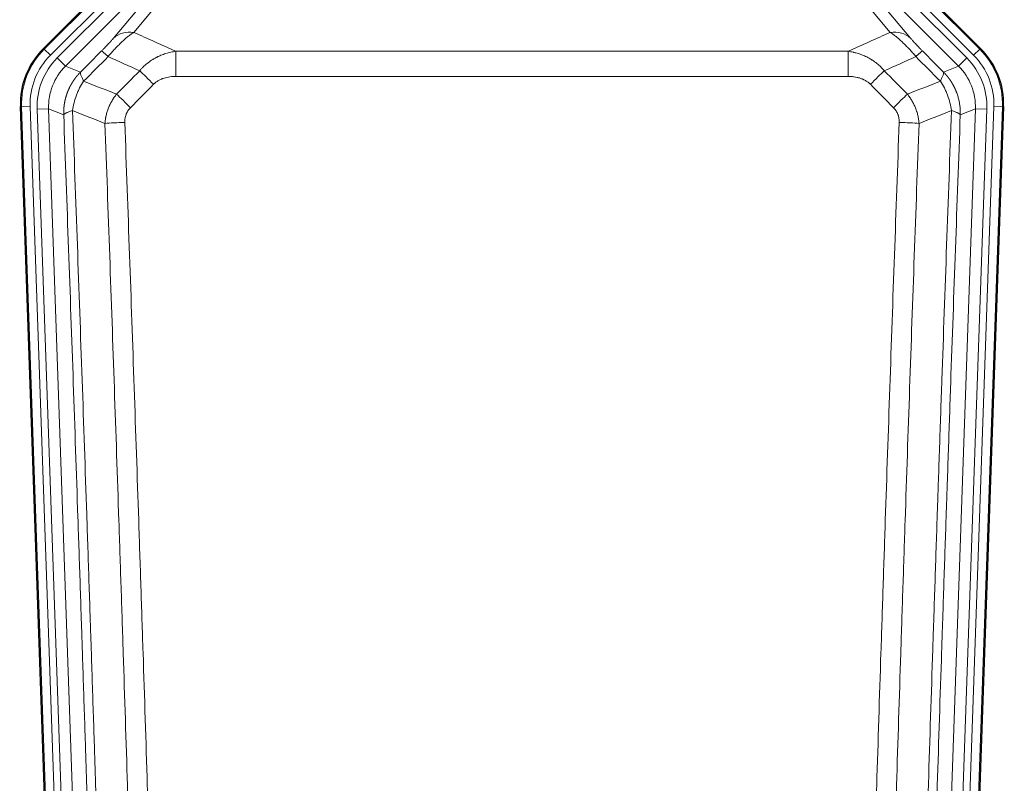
# Model space of a CAD drawing. Header units: inches. Extents: x 0 to 20790, y -12 to 14700.
# Tile 28 of 184: x 3416 to 3758, y 5112 to 5377. Entities that reach past the tile are written whole.
import ezdxf

# ---------------------------------------------------------------- set-up
doc = ezdxf.new("R2010")
doc.units = ezdxf.units.IN
doc.layers.add('1', color=7, linetype='Continuous', true_color=0xffffff)

msp = doc.modelspace()

# ---------------------------------------------------------------- linework, layer by layer
at = {"layer": '1', "color": 2, "linetype": 'Continuous', "lineweight": 25}
for p, q in [((3424.528, 5366.966), (3468.344, 5410.782)), ((3705.994, 5410.782), (3749.81, 5366.966)), ((3429.765, 4971.314), (3416.647, 5346.959)), ((3757.691, 5346.959), (3744.573, 4971.314))]:
    msp.add_line(p, q, dxfattribs=at)
at = {"layer": '1', "color": 110, "linetype": 'Continuous', "lineweight": 13}
for p, q in [((3424.909, 5366.816), (3468.499, 5410.407)), ((3705.839, 5410.407), (3749.43, 5366.816)), ((3470.618, 5408.288), (3427.027, 5364.697)), ((3747.311, 5364.697), (3703.721, 5408.288)), ((3429.419, 5363.755), (3471.594, 5405.931)), ((3482.034, 5403.815), (3455.956, 5372.643)), ((3744.92, 5363.755), (3702.744, 5405.931)), ((3474.419, 5403.106), (3432.243, 5360.931)), ((3448.895, 5370.596), (3474.973, 5401.769)), ((3742.095, 5360.931), (3701.17, 5401.856)), ((3718.382, 5372.643), (3696.268, 5399.078)), ((3701.17, 5399.613), (3725.444, 5370.596)), ((3424.528, 5366.966), (3424.909, 5366.816)), ((3427.027, 5364.697), (3424.909, 5366.816)), ((3470.583, 5366.072), (3703.755, 5366.072)), ((3470.583, 5357.363), (3470.583, 5366.072)), ((3703.755, 5357.363), (3703.755, 5366.072)), ((3749.43, 5366.816), (3747.311, 5364.697)), ((3749.43, 5366.816), (3749.81, 5366.966)), ((3429.419, 5363.755), (3432.243, 5360.931)), ((3742.095, 5360.931), (3744.92, 5363.755)), ((3432.243, 5360.931), (3437.468, 5358.873)), ((3736.87, 5358.873), (3742.095, 5360.931)), ((3703.755, 5357.363), (3470.583, 5357.363)), ((3417.028, 5346.809), (3416.647, 5346.959)), ((3420.022, 5346.914), (3417.028, 5346.809)), ((3430.139, 4971.366), (3417.028, 5346.809)), ((3420.022, 5346.914), (3433.133, 4971.471)), ((3422.413, 5345.972), (3426.406, 5346.111)), ((3422.413, 5345.972), (3435.48, 4971.801)), ((3431.653, 5344.044), (3426.406, 5346.111)), ((3426.406, 5346.111), (3439.472, 4971.94)), ((3734.867, 4971.94), (3747.933, 5346.111)), ((3751.925, 5345.972), (3738.859, 4971.801)), ((3741.206, 4971.471), (3754.317, 5346.914)), ((3747.933, 5346.111), (3742.685, 5344.044)), ((3757.311, 5346.809), (3744.2, 4971.366)), ((3747.933, 5346.111), (3751.925, 5345.972)), ((3757.311, 5346.809), (3754.317, 5346.914)), ((3757.691, 5346.959), (3757.311, 5346.809))]:
    msp.add_line(p, q, dxfattribs=at)
for centre, major_axis, ratio, start_param, end_param in [((3455.956, 5363.535), (-7.67, 6.416), 0.860824, 5.3364913, 6.1801624), ((3718.382, 5363.535), (-7.67, -6.416), 0.860824, 3.2446156, 4.0882866), ((3444.041, 5347.724), (25.153, -9.908), 0.9987323, 2.7320361, 3.5511492), ((3451.869, 5359.171), (7.081, -7.061), 0.0269081, 2.343706, 3.0892138), ((3722.469, 5359.171), (-7.081, -7.061), 0.0269081, 3.1939715, 3.9394793), ((3730.297, 5347.724), (-25.153, -9.908), 0.9987323, 2.7320361, 3.5511492), ((3444.041, 5347.724, 0), (22.366, -8.81), 0.9983711, 2.7320361, 3.5511492), ((3446.433, 5346.782, 0), (-22.366, 8.81), 0.9983711, 5.8736288, 6.6927419), ((3727.906, 5346.782, 0), (22.366, 8.81), 0.9983711, 5.8736288, 6.6927419), ((3730.297, 5347.724, 0), (-22.366, -8.81), 0.9983711, 2.7320361, 3.5511492), ((3446.433, 5346.782), (18.651, -7.347), 0.9977215, 2.7320361, 3.5511492), ((3462.825, 5354.24), (7.096, -7.046), 0.0275577, 1.5981516, 2.344042), ((3711.514, 5354.24), (-7.096, -7.046), 0.0275577, 3.9391433, 4.6850337), ((3727.906, 5346.782), (-18.651, -7.347), 0.9977215, 2.7320361, 3.5511492), ((3454.816, 5346.176), (7.095, -7.047), 0.0252539, 1.5958719, 2.342907), ((3719.522, 5346.176), (7.095, 7.047), 0.0252539, 0.7986857, 1.5457208), ((3452.844, 5341.089), (-9.993, -0.365), 0.0335157, 4.711165, 5.4709844), ((3721.495, 5341.089), (-9.993, 0.365), 0.0335157, 3.9537936, 4.713613)]:
    msp.add_ellipse(centre, major_axis=major_axis, ratio=ratio, start_param=start_param, end_param=end_param, dxfattribs=at)
at = {"layer": '1', "color": 2, "linetype": 'Continuous', "lineweight": 25}
for centre, major_axis in [((3443.669, 5347.87, 0), (25.162, -9.912)), ((3730.669, 5347.87, 0), (-25.162, -9.912))]:
    msp.add_ellipse(centre, major_axis=major_axis, ratio=0.9983711, start_param=2.7320361, end_param=3.5511492, dxfattribs=at)
at = {"layer": '1', "color": 110, "linetype": 'Continuous', "lineweight": 13}
for points, knots in [([(3448.895, 5370.596), (3448.87, 5370.566), (3448.844, 5370.535), (3448.791, 5370.473), (3448.764, 5370.441), (3448.681, 5370.344), (3448.623, 5370.277), (3448.444, 5370.07), (3448.316, 5369.924), (3448.108, 5369.691), (3448.036, 5369.611), (3447.924, 5369.487), (3447.867, 5369.425), (3447.809, 5369.361), (3447.77, 5369.318), (3447.75, 5369.296), (3447.571, 5369.1), (3447.403, 5368.919), (3447.052, 5368.544), (3446.869, 5368.349), (3446.629, 5368.097), (3446.556, 5368.02), (3446.482, 5367.943), (3446.432, 5367.891), (3446.407, 5367.865), (3446.282, 5367.735), (3446.18, 5367.63), (3445.874, 5367.313), (3445.665, 5367.1), (3445.242, 5366.669), (3445.027, 5366.452), (3444.808, 5366.232)], [0, 0, 0, 0, 0.03125, 0.03125, 0.0625, 0.0625, 0.125, 0.125, 0.25, 0.25, 0.3125, 0.3125, 0.34375, 0.359375, 0.359375, 0.375, 0.375, 0.5, 0.5, 0.625, 0.625, 0.65625, 0.671875, 0.671875, 0.6875, 0.6875, 0.75, 0.75, 0.875, 0.875, 1, 1, 1, 1]), ([(3447.061, 5364.237), (3447.445, 5364.696), (3448.215, 5365.593), (3448.991, 5366.448), (3449.574, 5367.073), (3449.769, 5367.278), (3450.014, 5367.532), (3450.062, 5367.582), (3450.16, 5367.683), (3450.306, 5367.833), (3450.452, 5367.981), (3450.936, 5368.469), (3451.319, 5368.843), (3452.079, 5369.558), (3452.454, 5369.9), (3452.919, 5370.308), (3453.012, 5370.389), (3453.196, 5370.547), (3453.471, 5370.781), (3453.741, 5371.004), (3454.275, 5371.435), (3454.623, 5371.703), (3455.133, 5372.077), (3455.3, 5372.197), (3455.549, 5372.37), (3455.631, 5372.426), (3455.795, 5372.536), (3455.876, 5372.59), (3455.956, 5372.643)], [0, 0, 0, 0, 0.125, 0.25, 0.25, 0.3125, 0.3125, 0.328125, 0.328125, 0.34375, 0.375, 0.375, 0.5, 0.5, 0.625, 0.625, 0.65625, 0.65625, 0.6875, 0.75, 0.75, 0.875, 0.875, 0.9375, 0.9375, 0.96875, 0.96875, 1, 1, 1, 1]), ([(3718.382, 5372.643), (3718.704, 5372.432), (3719.034, 5372.203), (3719.712, 5371.706), (3720.059, 5371.438), (3720.593, 5371.008), (3720.773, 5370.859), (3721.047, 5370.629), (3721.138, 5370.55), (3721.277, 5370.431), (3721.323, 5370.391), (3721.416, 5370.311), (3721.834, 5369.946), (3722.632, 5369.22), (3723.396, 5368.474), (3723.975, 5367.892), (3724.169, 5367.693), (3724.461, 5367.39), (3724.559, 5367.288), (3724.706, 5367.133), (3724.755, 5367.081), (3724.853, 5366.977), (3724.902, 5366.925), (3725.342, 5366.454), (3725.732, 5366.025), (3726.507, 5365.146), (3726.893, 5364.697), (3727.277, 5364.237)], [0, 0, 0, 0, 0.125, 0.125, 0.25, 0.25, 0.3125, 0.3125, 0.34375, 0.34375, 0.359375, 0.359375, 0.375, 0.5, 0.625, 0.625, 0.6875, 0.6875, 0.71875, 0.71875, 0.734375, 0.734375, 0.75, 0.75, 0.875, 0.875, 1, 1, 1, 1]), ([(3729.531, 5366.232), (3729.311, 5366.452), (3729.095, 5366.67), (3728.669, 5367.104), (3728.459, 5367.318), (3728.202, 5367.585), (3728.15, 5367.638), (3728.048, 5367.743), (3727.898, 5367.9), (3727.751, 5368.053), (3727.465, 5368.354), (3727.282, 5368.548), (3726.932, 5368.922), (3726.765, 5369.103), (3726.586, 5369.299), (3726.566, 5369.32), (3726.527, 5369.363), (3726.468, 5369.428), (3726.336, 5369.574), (3726.228, 5369.694), (3726.021, 5369.926), (3725.892, 5370.072), (3725.655, 5370.347), (3725.545, 5370.476), (3725.444, 5370.596)], [0, 0, 0, 0, 0.125, 0.125, 0.25, 0.25, 0.28125, 0.28125, 0.3125, 0.375, 0.375, 0.5, 0.5, 0.625, 0.625, 0.640625, 0.640625, 0.65625, 0.6875, 0.75, 0.75, 0.875, 0.875, 1, 1, 1, 1]), ([(3458.007, 5359.302), (3458.207, 5359.541), (3458.413, 5359.776), (3458.73, 5360.119), (3458.837, 5360.232), (3459.053, 5360.454), (3459.163, 5360.564), (3459.716, 5361.106), (3460.177, 5361.513), (3461.134, 5362.281), (3461.63, 5362.64), (3462.272, 5363.06), (3462.401, 5363.142), (3462.597, 5363.264), (3462.662, 5363.304), (3462.794, 5363.383), (3462.86, 5363.423), (3463.191, 5363.617), (3463.526, 5363.804), (3463.865, 5363.98), (3464.002, 5364.049), (3464.07, 5364.084), (3464.275, 5364.186), (3464.413, 5364.252), (3464.827, 5364.446), (3465.104, 5364.568), (3465.942, 5364.915), (3466.507, 5365.119), (3467.65, 5365.477), (3468.228, 5365.63), (3469.396, 5365.888), (3469.986, 5365.992), (3470.583, 5366.072)], [0, 0, 0, 0, 0.0625, 0.0625, 0.09375, 0.09375, 0.125, 0.125, 0.25, 0.25, 0.375, 0.375, 0.40625, 0.40625, 0.421875, 0.421875, 0.4375, 0.4375, 0.5, 0.515625, 0.515625, 0.53125, 0.53125, 0.5625, 0.5625, 0.625, 0.625, 0.75, 0.75, 0.875, 0.875, 1, 1, 1, 1]), ([(3703.755, 5366.072), (3704.353, 5365.992), (3705.021, 5365.874), (3705.684, 5365.724), (3705.832, 5365.689), (3705.905, 5365.672), (3706.126, 5365.618), (3706.272, 5365.581), (3706.71, 5365.464), (3706.999, 5365.38), (3707.861, 5365.109), (3708.427, 5364.903), (3709.539, 5364.441), (3710.086, 5364.184), (3710.892, 5363.759), (3711.292, 5363.537), (3711.686, 5363.299), (3711.881, 5363.177), (3711.947, 5363.136), (3712.076, 5363.053), (3712.141, 5363.011), (3712.72, 5362.632), (3713.216, 5362.272), (3714.172, 5361.505), (3714.631, 5361.098), (3715.51, 5360.237), (3715.931, 5359.782), (3716.331, 5359.302)], [0, 0, 0, 0, 0.125, 0.140625, 0.140625, 0.15625, 0.15625, 0.1875, 0.1875, 0.25, 0.25, 0.375, 0.375, 0.5, 0.5, 0.5625, 0.59375, 0.59375, 0.609375, 0.609375, 0.625, 0.625, 0.75, 0.75, 0.875, 0.875, 1, 1, 1, 1]), ([(3431.653, 5344.044), (3431.653, 5344.067), (3431.651, 5344.113), (3431.649, 5344.182), (3431.648, 5344.251), (3431.646, 5344.321), (3431.645, 5344.39), (3431.644, 5344.459), (3431.644, 5344.528), (3431.643, 5344.597), (3431.643, 5344.666), (3431.643, 5344.735), (3431.643, 5344.804), (3431.644, 5344.873), (3431.644, 5344.941), (3431.645, 5345.01), (3431.647, 5345.079), (3431.648, 5345.148), (3431.65, 5345.216), (3431.652, 5345.285), (3431.654, 5345.353), (3431.656, 5345.422), (3431.659, 5345.49), (3431.662, 5345.559), (3431.665, 5345.627), (3431.668, 5345.696), (3431.672, 5345.764), (3431.675, 5345.832), (3431.679, 5345.9), (3431.684, 5345.968), (3431.688, 5346.037), (3431.693, 5346.105), (3431.698, 5346.173), (3431.703, 5346.241), (3431.708, 5346.308), (3431.714, 5346.376), (3431.719, 5346.444), (3431.725, 5346.512), (3431.732, 5346.579), (3431.738, 5346.647), (3431.745, 5346.714), (3431.752, 5346.782), (3431.759, 5346.849), (3431.766, 5346.917), (3431.774, 5346.984), (3431.782, 5347.051), (3431.79, 5347.118), (3431.798, 5347.185), (3431.807, 5347.252), (3431.815, 5347.319), (3431.824, 5347.386), (3431.833, 5347.453), (3431.843, 5347.52), (3431.852, 5347.587), (3431.862, 5347.653), (3431.872, 5347.72), (3431.882, 5347.786), (3431.893, 5347.853), (3431.903, 5347.919), (3431.914, 5347.985), (3431.925, 5348.051), (3431.937, 5348.118), (3431.948, 5348.184), (3431.96, 5348.25), (3431.972, 5348.315), (3431.984, 5348.381), (3431.996, 5348.447), (3432.009, 5348.513), (3432.022, 5348.578), (3432.035, 5348.644), (3432.048, 5348.709), (3432.061, 5348.774), (3432.075, 5348.84), (3432.089, 5348.905), (3432.103, 5348.97), (3432.117, 5349.035), (3432.131, 5349.1), (3432.146, 5349.165), (3432.161, 5349.229), (3432.176, 5349.294), (3432.191, 5349.359), (3432.207, 5349.423), (3432.222, 5349.488), (3432.238, 5349.552), (3432.254, 5349.616), (3432.27, 5349.68), (3432.287, 5349.744), (3432.304, 5349.808), (3432.32, 5349.872), (3432.338, 5349.936), (3432.355, 5349.999), (3432.372, 5350.063), (3432.39, 5350.127), (3432.408, 5350.19), (3432.426, 5350.253), (3432.444, 5350.316), (3432.463, 5350.38), (3432.481, 5350.443), (3432.5, 5350.505), (3432.519, 5350.568), (3432.538, 5350.631), (3432.558, 5350.694), (3432.577, 5350.756), (3432.597, 5350.819), (3432.617, 5350.881), (3432.637, 5350.943), (3432.658, 5351.005), (3432.678, 5351.067), (3432.699, 5351.129), (3432.72, 5351.191), (3432.741, 5351.253), (3432.762, 5351.314), (3432.784, 5351.376), (3432.805, 5351.437), (3432.827, 5351.498), (3432.849, 5351.559), (3432.872, 5351.62), (3432.894, 5351.681), (3432.917, 5351.742), (3432.939, 5351.803), (3432.962, 5351.864), (3432.985, 5351.924), (3433.009, 5351.985), (3433.032, 5352.045), (3433.056, 5352.105), (3433.08, 5352.165), (3433.104, 5352.225), (3433.128, 5352.285), (3433.152, 5352.345), (3433.177, 5352.404), (3433.202, 5352.464), (3433.227, 5352.523), (3433.252, 5352.582), (3433.277, 5352.642), (3433.302, 5352.701), (3433.328, 5352.76), (3433.354, 5352.818), (3433.38, 5352.877), (3433.406, 5352.936), (3433.432, 5352.994), (3433.458, 5353.052), (3433.485, 5353.111), (3433.512, 5353.169), (3433.539, 5353.227), (3433.566, 5353.285), (3433.593, 5353.342), (3433.621, 5353.4), (3433.648, 5353.457), (3433.676, 5353.515), (3433.704, 5353.572), (3433.732, 5353.629), (3433.76, 5353.686), (3433.789, 5353.743), (3433.817, 5353.8), (3433.846, 5353.856), (3433.875, 5353.913), (3433.904, 5353.969), (3433.933, 5354.025), (3433.963, 5354.082), (3433.992, 5354.138), (3434.022, 5354.193), (3434.052, 5354.249), (3434.082, 5354.305), (3434.112, 5354.36), (3434.143, 5354.416), (3434.173, 5354.471), (3434.204, 5354.526), (3434.234, 5354.581), (3434.265, 5354.636), (3434.296, 5354.69), (3434.328, 5354.745), (3434.359, 5354.799), (3434.391, 5354.854), (3434.422, 5354.908), (3434.454, 5354.962), (3434.486, 5355.016), (3434.518, 5355.07), (3434.551, 5355.123), (3434.583, 5355.177), (3434.616, 5355.23), (3434.648, 5355.283), (3434.681, 5355.337), (3434.714, 5355.389), (3434.747, 5355.442), (3434.781, 5355.495), (3434.814, 5355.548), (3434.848, 5355.6), (3434.881, 5355.652), (3434.915, 5355.704), (3434.949, 5355.756), (3434.983, 5355.808), (3435.018, 5355.86), (3435.052, 5355.912), (3435.087, 5355.963), (3435.121, 5356.014), (3435.156, 5356.066), (3435.191, 5356.117), (3435.226, 5356.168), (3435.261, 5356.218), (3435.297, 5356.269), (3435.332, 5356.319), (3435.368, 5356.37), (3435.403, 5356.42), (3435.439, 5356.47), (3435.475, 5356.52), (3435.511, 5356.57), (3435.548, 5356.619), (3435.584, 5356.669), (3435.621, 5356.718), (3435.657, 5356.767), (3435.694, 5356.817), (3435.731, 5356.865), (3435.768, 5356.914), (3435.805, 5356.963), (3435.842, 5357.011), (3435.88, 5357.06), (3435.917, 5357.108), (3435.955, 5357.156), (3435.992, 5357.204), (3436.03, 5357.252), (3436.068, 5357.299), (3436.106, 5357.347), (3436.145, 5357.394), (3436.183, 5357.441), (3436.221, 5357.488), (3436.26, 5357.535), (3436.299, 5357.582), (3436.337, 5357.629), (3436.376, 5357.675), (3436.415, 5357.721), (3436.455, 5357.767), (3436.494, 5357.813), (3436.533, 5357.859), (3436.573, 5357.905), (3436.612, 5357.951), (3436.652, 5357.996), (3436.692, 5358.041), (3436.732, 5358.086), (3436.772, 5358.131), (3436.812, 5358.176), (3436.852, 5358.221), (3436.892, 5358.265), (3436.933, 5358.31), (3436.973, 5358.354), (3437.014, 5358.398), (3437.055, 5358.442), (3437.096, 5358.486), (3437.137, 5358.529), (3437.178, 5358.573), (3437.219, 5358.616), (3437.26, 5358.659), (3437.302, 5358.702), (3437.343, 5358.745), (3437.385, 5358.788), (3437.426, 5358.83), (3437.454, 5358.859), (3437.468, 5358.873)], [0, 0, 0, 0, 0.0042303, 0.0084583, 0.0126838, 0.016907, 0.0211277, 0.0253461, 0.0295621, 0.0337757, 0.037987, 0.0421959, 0.0464023, 0.0506064, 0.0548082, 0.0590075, 0.0632045, 0.0673991, 0.0715913, 0.0757811, 0.0799686, 0.0841537, 0.0883364, 0.0925167, 0.0966947, 0.1008703, 0.1050435, 0.1092144, 0.1133829, 0.117549, 0.1217128, 0.1258741, 0.1300332, 0.1341898, 0.1383441, 0.1424961, 0.1466456, 0.1507929, 0.1549377, 0.1590802, 0.1632203, 0.1673581, 0.1714935, 0.1756266, 0.1797573, 0.1838856, 0.1880116, 0.1921352, 0.1962565, 0.2003755, 0.204492, 0.2086063, 0.2127182, 0.2168277, 0.2209349, 0.2250397, 0.2291422, 0.2332423, 0.2373401, 0.2414356, 0.2455287, 0.2496195, 0.2537079, 0.257794, 0.2618777, 0.2659591, 0.2700382, 0.2741149, 0.2781893, 0.2822614, 0.2863311, 0.2903985, 0.2944635, 0.2985262, 0.3025866, 0.3066447, 0.3107004, 0.3147538, 0.3188048, 0.3228536, 0.3269, 0.3309441, 0.3349858, 0.3390253, 0.3430624, 0.3470972, 0.3511296, 0.3551598, 0.3591876, 0.3632131, 0.3672363, 0.3712571, 0.3752757, 0.3792919, 0.3833058, 0.3873174, 0.3913267, 0.3953337, 0.3993384, 0.4033407, 0.4073408, 0.4113385, 0.4153339, 0.419327, 0.4233179, 0.4273064, 0.4312926, 0.4352765, 0.4392581, 0.4432373, 0.4472143, 0.451189, 0.4551614, 0.4591315, 0.4630993, 0.4670648, 0.471028, 0.4749889, 0.4789475, 0.4829038, 0.4868578, 0.4908095, 0.494759, 0.4987061, 0.502651, 0.5065936, 0.5105338, 0.5144718, 0.5184076, 0.522341, 0.5262721, 0.530201, 0.5341276, 0.5380519, 0.5419739, 0.5458936, 0.5498111, 0.5537262, 0.5576392, 0.5615498, 0.5654581, 0.5693642, 0.573268, 0.5771696, 0.5810688, 0.5849658, 0.5888606, 0.592753, 0.5966432, 0.6005311, 0.6044168, 0.6083002, 0.6121813, 0.6160602, 0.6199368, 0.6238111, 0.6276832, 0.6315531, 0.6354206, 0.6392859, 0.643149, 0.6470098, 0.6508684, 0.6547247, 0.6585787, 0.6624305, 0.66628, 0.6701273, 0.6739724, 0.6778152, 0.6816557, 0.685494, 0.6893301, 0.6931639, 0.6969955, 0.7008248, 0.7046519, 0.7084768, 0.7122994, 0.7161198, 0.7199379, 0.7237539, 0.7275675, 0.731379, 0.7351882, 0.7389952, 0.7427999, 0.7466024, 0.7504027, 0.7542008, 0.7579966, 0.7617902, 0.7655816, 0.7693708, 0.7731577, 0.7769424, 0.7807249, 0.7845052, 0.7882833, 0.7920591, 0.7958327, 0.7996042, 0.8033734, 0.8071403, 0.8109051, 0.8146677, 0.818428, 0.8221862, 0.8259421, 0.8296958, 0.8334474, 0.8371967, 0.8409438, 0.8446887, 0.8484314, 0.8521719, 0.8559102, 0.8596463, 0.8633802, 0.867112, 0.8708415, 0.8745688, 0.8782939, 0.8820169, 0.8857376, 0.8894562, 0.8931726, 0.8968867, 0.9005987, 0.9043086, 0.9080162, 0.9117216, 0.9154249, 0.919126, 0.9228249, 0.9265216, 0.9302161, 0.9339085, 0.9375987, 0.9412867, 0.9449725, 0.9486562, 0.9523377, 0.956017, 0.9596942, 0.9633691, 0.967042, 0.9707126, 0.9743811, 0.9780474, 0.9817116, 0.9853736, 0.9890334, 0.9926911, 0.9963466, 1, 1, 1, 1]), ([(3438.574, 5355.715), (3438.467, 5355.922), (3438.367, 5356.121), (3438.179, 5356.502), (3438.092, 5356.684), (3437.933, 5357.03), (3437.861, 5357.194), (3437.732, 5357.502), (3437.675, 5357.646), (3437.578, 5357.914), (3437.539, 5358.038), (3437.476, 5358.264), (3437.453, 5358.367), (3437.413, 5358.641), (3437.422, 5358.78), (3437.468, 5358.873)], [0, 0, 0, 0, 0.125, 0.125, 0.25, 0.25, 0.375, 0.375, 0.5, 0.5, 0.625, 0.625, 0.75, 0.75, 1, 1, 1, 1]), ([(3462.825, 5354.629), (3462.95, 5354.756), (3463.08, 5354.878), (3463.281, 5355.054), (3463.349, 5355.111), (3463.487, 5355.223), (3463.557, 5355.278), (3463.909, 5355.546), (3464.204, 5355.74), (3464.814, 5356.092), (3465.13, 5356.25), (3465.537, 5356.426), (3465.62, 5356.461), (3465.784, 5356.527), (3465.867, 5356.559), (3466.115, 5356.652), (3466.281, 5356.709), (3466.783, 5356.869), (3467.12, 5356.959), (3467.799, 5357.111), (3468.142, 5357.172), (3468.832, 5357.269), (3469.179, 5357.305), (3469.878, 5357.352), (3470.229, 5357.363), (3470.583, 5357.363)], [0, 0, 0, 0, 0.0625, 0.0625, 0.09375, 0.09375, 0.125, 0.125, 0.25, 0.25, 0.375, 0.375, 0.40625, 0.40625, 0.4375, 0.4375, 0.5, 0.5, 0.625, 0.625, 0.75, 0.75, 0.875, 0.875, 1, 1, 1, 1]), ([(3703.755, 5357.363), (3704.109, 5357.363), (3704.462, 5357.352), (3704.903, 5357.322), (3704.992, 5357.315), (3705.168, 5357.3), (3705.256, 5357.292), (3705.519, 5357.265), (3705.694, 5357.243), (3706.216, 5357.169), (3706.561, 5357.107), (3707.243, 5356.953), (3707.581, 5356.862), (3708.249, 5356.647), (3708.578, 5356.524), (3708.944, 5356.364), (3708.985, 5356.346), (3709.065, 5356.31), (3709.186, 5356.254), (3709.464, 5356.119), (3709.695, 5355.994), (3710.15, 5355.73), (3710.441, 5355.537), (3710.998, 5355.113), (3711.263, 5354.882), (3711.514, 5354.629)], [0, 0, 0, 0, 0.125, 0.125, 0.15625, 0.15625, 0.1875, 0.1875, 0.25, 0.25, 0.375, 0.375, 0.5, 0.5, 0.625, 0.625, 0.640625, 0.640625, 0.65625, 0.6875, 0.75, 0.75, 0.875, 0.875, 1, 1, 1, 1]), ([(3736.87, 5358.873), (3736.917, 5358.78), (3736.926, 5358.641), (3736.885, 5358.367), (3736.862, 5358.264), (3736.8, 5358.038), (3736.76, 5357.914), (3736.663, 5357.646), (3736.607, 5357.502), (3736.478, 5357.194), (3736.405, 5357.03), (3736.246, 5356.684), (3736.159, 5356.502), (3735.972, 5356.121), (3735.871, 5355.922), (3735.765, 5355.715)], [0, 0, 0, 0, 0.25, 0.25, 0.375, 0.375, 0.5, 0.5, 0.625, 0.625, 0.75, 0.75, 0.875, 0.875, 1, 1, 1, 1]), ([(3736.87, 5358.873), (3736.887, 5358.855), (3736.922, 5358.82), (3736.973, 5358.768), (3737.024, 5358.715), (3737.075, 5358.662), (3737.126, 5358.609), (3737.177, 5358.555), (3737.228, 5358.502), (3737.278, 5358.448), (3737.328, 5358.393), (3737.379, 5358.339), (3737.429, 5358.284), (3737.478, 5358.23), (3737.528, 5358.175), (3737.577, 5358.119), (3737.627, 5358.064), (3737.676, 5358.008), (3737.725, 5357.952), (3737.774, 5357.896), (3737.822, 5357.84), (3737.871, 5357.783), (3737.919, 5357.726), (3737.967, 5357.669), (3738.015, 5357.612), (3738.063, 5357.554), (3738.11, 5357.497), (3738.158, 5357.439), (3738.205, 5357.38), (3738.252, 5357.322), (3738.299, 5357.264), (3738.345, 5357.205), (3738.392, 5357.146), (3738.438, 5357.086), (3738.484, 5357.027), (3738.53, 5356.967), (3738.576, 5356.907), (3738.621, 5356.847), (3738.667, 5356.787), (3738.712, 5356.726), (3738.757, 5356.666), (3738.802, 5356.605), (3738.846, 5356.544), (3738.89, 5356.482), (3738.935, 5356.421), (3738.979, 5356.359), (3739.022, 5356.297), (3739.066, 5356.234), (3739.109, 5356.172), (3739.153, 5356.109), (3739.195, 5356.047), (3739.238, 5355.983), (3739.281, 5355.92), (3739.323, 5355.857), (3739.365, 5355.793), (3739.407, 5355.729), (3739.449, 5355.665), (3739.49, 5355.601), (3739.532, 5355.536), (3739.573, 5355.471), (3739.614, 5355.407), (3739.654, 5355.341), (3739.695, 5355.276), (3739.735, 5355.211), (3739.775, 5355.145), (3739.814, 5355.079), (3739.854, 5355.013), (3739.893, 5354.947), (3739.932, 5354.88), (3739.971, 5354.813), (3740.01, 5354.746), (3740.048, 5354.679), (3740.086, 5354.612), (3740.124, 5354.545), (3740.162, 5354.477), (3740.199, 5354.409), (3740.237, 5354.341), (3740.274, 5354.273), (3740.31, 5354.204), (3740.347, 5354.136), (3740.383, 5354.067), (3740.419, 5353.998), (3740.455, 5353.929), (3740.491, 5353.859), (3740.526, 5353.79), (3740.561, 5353.72), (3740.596, 5353.65), (3740.63, 5353.58), (3740.665, 5353.51), (3740.699, 5353.439), (3740.733, 5353.368), (3740.766, 5353.298), (3740.8, 5353.227), (3740.833, 5353.155), (3740.865, 5353.084), (3740.898, 5353.012), (3740.93, 5352.941), (3740.962, 5352.869), (3740.994, 5352.797), (3741.026, 5352.724), (3741.057, 5352.652), (3741.088, 5352.579), (3741.119, 5352.507), (3741.149, 5352.434), (3741.179, 5352.361), (3741.209, 5352.287), (3741.239, 5352.214), (3741.269, 5352.14), (3741.467, 5351.639), (3741.801, 5350.689), (3742.189, 5349.261), (3742.475, 5347.787), (3742.652, 5346.275), (3742.696, 5345.208), (3742.695, 5344.601), (3742.694, 5344.462), (3742.692, 5344.323), (3742.689, 5344.183), (3742.687, 5344.09), (3742.685, 5344.044)], [0, 0, 0, 0, 0.0045083, 0.0090195, 0.0135338, 0.0180512, 0.0225715, 0.0270949, 0.0316214, 0.0361509, 0.0406834, 0.0452189, 0.0497575, 0.0542992, 0.0588439, 0.0633916, 0.0679424, 0.0724963, 0.0770532, 0.0816132, 0.0861762, 0.0907423, 0.0953114, 0.0998837, 0.104459, 0.1090373, 0.1136188, 0.1182033, 0.1227909, 0.1273815, 0.1319753, 0.1365721, 0.141172, 0.145775, 0.1503811, 0.1549903, 0.1596025, 0.1642179, 0.1688364, 0.1734579, 0.1780826, 0.1827103, 0.1873412, 0.1919752, 0.1966123, 0.2012524, 0.2058957, 0.2105422, 0.2151917, 0.2198443, 0.2245001, 0.229159, 0.233821, 0.2384861, 0.2431544, 0.2478258, 0.2525003, 0.2571779, 0.2618587, 0.2665427, 0.2712297, 0.2759199, 0.2806133, 0.2853097, 0.2900094, 0.2947122, 0.2994181, 0.3041272, 0.3088394, 0.3135548, 0.3182733, 0.322995, 0.3277199, 0.3324479, 0.3371791, 0.3419135, 0.346651, 0.3513917, 0.3561355, 0.3608826, 0.3656328, 0.3703861, 0.3751427, 0.3799024, 0.3846654, 0.3894315, 0.3942008, 0.3989732, 0.4037489, 0.4085278, 0.4133098, 0.4180951, 0.4228835, 0.4276751, 0.43247, 0.437268, 0.4420692, 0.4468737, 0.4516813, 0.4564922, 0.4613063, 0.4661235, 0.470944, 0.4757677, 0.4805947, 0.4854248, 0.4902582, 0.4950947, 0.4999345, 0.5888915, 0.6791125, 0.7706071, 0.8633844, 0.9574535, 0.965938, 0.9744348, 0.9829441, 0.9914659, 1, 1, 1, 1]), ([(3434.709, 5345.519), (3434.837, 5346.422), (3435.016, 5347.325), (3435.473, 5349.109), (3435.75, 5349.991), (3436.238, 5351.285), (3436.413, 5351.711), (3436.785, 5352.551), (3436.982, 5352.965), (3437.609, 5354.185), (3438.071, 5354.969), (3438.574, 5355.715)], [0, 0, 0, 0, 0.25, 0.25, 0.5, 0.5, 0.625, 0.625, 0.75, 0.75, 1, 1, 1, 1]), ([(3735.765, 5355.715), (3736.268, 5354.969), (3736.73, 5354.185), (3737.356, 5352.965), (3737.554, 5352.551), (3737.926, 5351.711), (3738.1, 5351.285), (3738.588, 5349.991), (3738.866, 5349.109), (3739.322, 5347.325), (3739.501, 5346.422), (3739.63, 5345.519)], [0, 0, 0, 0, 0.25, 0.25, 0.375, 0.375, 0.5, 0.5, 0.75, 0.75, 1, 1, 1, 1]), ([(3445.96, 5341.081), (3445.997, 5341.543), (3446.05, 5342.003), (3446.138, 5342.576), (3446.157, 5342.69), (3446.197, 5342.919), (3446.217, 5343.033), (3446.283, 5343.375), (3446.331, 5343.601), (3446.487, 5344.277), (3446.729, 5345.167), (3447.037, 5346.036), (3447.293, 5346.68), (3447.405, 5346.947), (3447.523, 5347.212), (3447.571, 5347.317), (3447.596, 5347.37), (3447.669, 5347.528), (3447.719, 5347.632), (3447.973, 5348.152), (3448.191, 5348.559), (3448.657, 5349.352), (3449.151, 5350.126), (3449.703, 5350.862), (3449.993, 5351.22)], [0, 0, 0, 0, 0.125, 0.125, 0.15625, 0.15625, 0.1875, 0.1875, 0.25, 0.25, 0.375, 0.5, 0.5, 0.5625, 0.578125, 0.578125, 0.59375, 0.59375, 0.625, 0.625, 0.75, 0.75, 0.875, 1, 1, 1, 1]), ([(3724.345, 5351.22), (3724.636, 5350.862), (3724.912, 5350.493), (3725.241, 5350.018), (3725.306, 5349.922), (3725.434, 5349.73), (3725.497, 5349.633), (3725.684, 5349.34), (3725.804, 5349.143), (3726.154, 5348.546), (3726.589, 5347.735), (3726.961, 5346.892), (3727.217, 5346.248), (3727.299, 5346.032), (3727.415, 5345.704), (3727.452, 5345.594), (3727.526, 5345.373), (3727.561, 5345.263), (3727.734, 5344.709), (3727.854, 5344.263), (3728.062, 5343.365), (3728.235, 5342.46), (3728.342, 5341.543), (3728.378, 5341.081)], [0, 0, 0, 0, 0.125, 0.125, 0.15625, 0.15625, 0.1875, 0.1875, 0.25, 0.25, 0.375, 0.5, 0.5, 0.5625, 0.5625, 0.59375, 0.59375, 0.625, 0.625, 0.75, 0.75, 0.875, 1, 1, 1, 1]), ([(3431.653, 5344.044), (3431.683, 5344.143), (3431.773, 5344.249), (3431.996, 5344.418), (3432.085, 5344.476), (3432.291, 5344.595), (3432.408, 5344.656), (3432.669, 5344.78), (3432.813, 5344.844), (3433.128, 5344.973), (3433.298, 5345.039), (3433.662, 5345.173), (3433.856, 5345.241), (3434.266, 5345.379), (3434.482, 5345.449), (3434.709, 5345.519)], [0, 0, 0, 0, 0.25, 0.25, 0.375, 0.375, 0.5, 0.5, 0.625, 0.625, 0.75, 0.75, 0.875, 0.875, 1, 1, 1, 1]), ([(3434.709, 5345.519), (3435.28, 5329.965), (3436.408, 5298.855), (3438.053, 5252.19), (3439.119, 5221.08), (3439.908, 5197.747), (3440.299, 5186.081), (3440.75, 5172.47), (3440.943, 5166.637), (3441.071, 5162.748), (3441.135, 5160.804), (3441.454, 5151.082), (3441.833, 5139.419), (3442.271, 5125.816), (3442.458, 5119.987), (3442.582, 5116.102), (3442.644, 5114.159), (3443.2, 5096.676), (3444.173, 5065.62), (3445.583, 5019.11), (3446.492, 4988.152), (3446.938, 4972.686)], [0, 0, 0, 0, 0.125, 0.25, 0.375, 0.375, 0.4375, 0.46875, 0.484375, 0.484375, 0.5, 0.5, 0.5625, 0.59375, 0.609375, 0.609375, 0.625, 0.625, 0.75, 0.875, 1, 1, 1, 1]), ([(3452.844, 5341.424), (3452.835, 5341.66), (3452.837, 5341.897), (3452.855, 5342.191), (3452.859, 5342.25), (3452.868, 5342.368), (3452.874, 5342.427), (3452.893, 5342.603), (3452.909, 5342.72), (3452.964, 5343.068), (3453.013, 5343.296), (3453.133, 5343.747), (3453.205, 5343.969), (3453.331, 5344.298), (3453.376, 5344.406), (3453.448, 5344.568), (3453.473, 5344.622), (3453.525, 5344.728), (3453.551, 5344.781), (3453.685, 5345.043), (3453.804, 5345.246), (3454.06, 5345.637), (3454.197, 5345.825), (3454.492, 5346.188), (3454.649, 5346.363), (3454.816, 5346.531)], [0, 0, 0, 0, 0.125, 0.125, 0.15625, 0.15625, 0.1875, 0.1875, 0.25, 0.25, 0.375, 0.375, 0.5, 0.5, 0.5625, 0.5625, 0.59375, 0.59375, 0.625, 0.625, 0.75, 0.75, 0.875, 0.875, 1, 1, 1, 1]), ([(3719.522, 5346.531), (3719.689, 5346.363), (3719.847, 5346.187), (3720.033, 5345.958), (3720.07, 5345.911), (3720.142, 5345.818), (3720.177, 5345.77), (3720.282, 5345.627), (3720.349, 5345.53), (3720.541, 5345.235), (3720.776, 5344.831), (3720.966, 5344.405), (3721.092, 5344.077), (3721.131, 5343.966), (3721.186, 5343.797), (3721.203, 5343.741), (3721.237, 5343.627), (3721.253, 5343.571), (3721.328, 5343.286), (3721.377, 5343.056), (3721.449, 5342.595), (3721.474, 5342.363), (3721.501, 5341.895), (3721.503, 5341.66), (3721.495, 5341.424)], [0, 0, 0, 0, 0.125, 0.125, 0.15625, 0.15625, 0.1875, 0.1875, 0.25, 0.25, 0.375, 0.5, 0.5, 0.5625, 0.5625, 0.59375, 0.59375, 0.625, 0.625, 0.75, 0.75, 0.875, 0.875, 1, 1, 1, 1]), ([(3727.401, 4972.686), (3727.456, 4974.619), (3727.512, 4976.552), (3727.624, 4980.42), (3727.793, 4986.222), (3728.188, 4999.762), (3728.532, 5011.375), (3729.225, 5034.608), (3730.165, 5065.607), (3731.624, 5112.172), (3732.628, 5143.258), (3733.202, 5160.756), (3733.266, 5162.7), (3733.394, 5166.589), (3733.586, 5172.423), (3734.038, 5186.036), (3734.429, 5197.706), (3734.758, 5207.433), (3734.824, 5209.379), (3734.956, 5213.269), (3735.154, 5219.105), (3735.619, 5232.722), (3736.022, 5244.393), (3736.833, 5267.734), (3737.931, 5298.852), (3739.058, 5329.965), (3739.63, 5345.519)], [0, 0, 0, 0, 0.015625, 0.015625, 0.03125, 0.0625, 0.125, 0.125, 0.25, 0.375, 0.5, 0.5, 0.515625, 0.515625, 0.53125, 0.5625, 0.625, 0.625, 0.640625, 0.640625, 0.65625, 0.6875, 0.75, 0.75, 0.875, 1, 1, 1, 1]), ([(3739.63, 5345.519), (3739.856, 5345.449), (3740.072, 5345.379), (3740.483, 5345.241), (3740.677, 5345.173), (3741.041, 5345.039), (3741.211, 5344.973), (3741.525, 5344.844), (3741.669, 5344.78), (3741.931, 5344.656), (3742.048, 5344.595), (3742.254, 5344.476), (3742.343, 5344.418), (3742.565, 5344.249), (3742.655, 5344.143), (3742.685, 5344.044)], [0, 0, 0, 0, 0.125, 0.125, 0.25, 0.25, 0.375, 0.375, 0.5, 0.5, 0.625, 0.625, 0.75, 0.75, 1, 1, 1, 1]), ([(3443.848, 4972.555), (3443.404, 4987.965), (3442.498, 5018.811), (3441.091, 5065.152), (3440.121, 5096.096), (3439.566, 5113.515), (3439.505, 5115.451), (3439.381, 5119.322), (3439.195, 5125.13), (3438.758, 5138.684), (3438.38, 5150.305), (3438.062, 5159.991), (3437.998, 5161.929), (3437.87, 5165.804), (3437.678, 5171.616), (3437.228, 5185.178), (3436.838, 5196.802), (3436.052, 5220.051), (3434.988, 5251.049), (3433.348, 5297.547), (3432.223, 5328.545), (3431.653, 5344.044)], [0, 0, 0, 0, 0.125, 0.25, 0.375, 0.375, 0.390625, 0.390625, 0.40625, 0.4375, 0.5, 0.5, 0.515625, 0.515625, 0.53125, 0.5625, 0.625, 0.625, 0.75, 0.875, 1, 1, 1, 1]), ([(3742.685, 5344.044), (3742.115, 5328.545), (3740.991, 5297.543), (3739.897, 5266.537), (3739.087, 5243.279), (3738.686, 5231.65), (3738.222, 5218.082), (3738.024, 5212.267), (3737.892, 5208.39), (3737.827, 5206.452), (3737.499, 5196.76), (3737.109, 5185.131), (3736.659, 5171.567), (3736.467, 5165.755), (3736.339, 5161.88), (3736.275, 5159.942), (3735.703, 5142.507), (3734.701, 5111.534), (3733.247, 5065.138), (3731.84, 5018.809), (3730.935, 4987.966), (3730.49, 4972.555)], [0, 0, 0, 0, 0.125, 0.25, 0.25, 0.3125, 0.34375, 0.359375, 0.359375, 0.375, 0.375, 0.4375, 0.46875, 0.484375, 0.484375, 0.5, 0.5, 0.625, 0.75, 0.875, 1, 1, 1, 1]), ([(3457.935, 4974.24), (3457.496, 4989.459), (3456.605, 5019.921), (3455.683, 5050.431), (3454.98, 5073.331), (3454.744, 5080.967), (3454.267, 5096.246), (3454.027, 5103.888), (3453.301, 5126.824), (3452.809, 5142.121), (3452.185, 5161.25), (3452.059, 5165.076), (3451.808, 5172.728), (3451.429, 5184.207), (3451.046, 5195.685), (3450.274, 5218.641), (3449.23, 5249.25), (3447.621, 5295.165), (3446.519, 5325.775), (3445.96, 5341.081)], [0, 0, 0, 0, 0.125, 0.25, 0.25, 0.3125, 0.3125, 0.375, 0.375, 0.5, 0.5, 0.53125, 0.53125, 0.5625, 0.625, 0.625, 0.75, 0.875, 1, 1, 1, 1]), ([(3452.844, 5341.424), (3453.401, 5326.099), (3454.502, 5295.451), (3456.109, 5249.479), (3457.152, 5218.832), (3457.922, 5195.847), (3458.305, 5184.354), (3458.683, 5172.862), (3458.935, 5165.2), (3459.06, 5161.37), (3459.683, 5142.216), (3460.175, 5126.9), (3460.9, 5103.936), (3461.14, 5096.284), (3461.616, 5080.986), (3461.852, 5073.34), (3462.554, 5050.412), (3463.474, 5019.864), (3464.365, 4989.364), (3464.802, 4974.126)], [0, 0, 0, 0, 0.125, 0.25, 0.375, 0.375, 0.4375, 0.46875, 0.46875, 0.5, 0.5, 0.625, 0.625, 0.6875, 0.6875, 0.75, 0.75, 0.875, 1, 1, 1, 1]), ([(3709.536, 4974.126), (3709.974, 4989.364), (3710.864, 5019.864), (3711.785, 5050.412), (3712.487, 5073.34), (3712.723, 5080.986), (3713.199, 5096.284), (3713.438, 5103.936), (3714.164, 5126.9), (3714.655, 5142.216), (3715.279, 5161.37), (3715.404, 5165.2), (3715.655, 5172.862), (3716.033, 5184.354), (3716.416, 5195.847), (3717.187, 5218.832), (3718.229, 5249.479), (3719.837, 5295.451), (3720.937, 5326.099), (3721.495, 5341.424)], [0, 0, 0, 0, 0.125, 0.25, 0.25, 0.3125, 0.3125, 0.375, 0.375, 0.5, 0.5, 0.53125, 0.53125, 0.5625, 0.625, 0.625, 0.75, 0.875, 1, 1, 1, 1]), ([(3728.378, 5341.081), (3727.82, 5325.775), (3726.718, 5295.165), (3725.108, 5249.25), (3724.064, 5218.641), (3723.293, 5195.685), (3722.91, 5184.207), (3722.531, 5172.728), (3722.279, 5165.076), (3722.154, 5161.25), (3721.529, 5142.121), (3721.038, 5126.824), (3720.311, 5103.888), (3720.071, 5096.246), (3719.595, 5080.967), (3719.358, 5073.331), (3718.655, 5050.431), (3717.733, 5019.921), (3716.842, 4989.459), (3716.404, 4974.24)], [0, 0, 0, 0, 0.125, 0.25, 0.375, 0.375, 0.4375, 0.46875, 0.46875, 0.5, 0.5, 0.625, 0.625, 0.6875, 0.6875, 0.75, 0.75, 0.875, 1, 1, 1, 1])]:
    msp.add_open_spline(points, degree=3, knots=knots, dxfattribs=at)
for points in [[(3455.956, 5372.643), (3460.835, 5370.454), (3465.711, 5368.263), (3470.583, 5366.072)], [(3703.755, 5366.072), (3708.628, 5368.263), (3713.503, 5370.454), (3718.382, 5372.643)], [(3437.468, 5358.873), (3439.915, 5361.326), (3442.361, 5363.779), (3444.808, 5366.232)], [(3729.531, 5366.232), (3731.977, 5363.779), (3734.424, 5361.326), (3736.87, 5358.873)], [(3447.061, 5364.237), (3444.232, 5361.396), (3441.403, 5358.556), (3438.574, 5355.715)], [(3458.007, 5359.302), (3454.36, 5360.948), (3450.712, 5362.593), (3447.061, 5364.237)], [(3727.277, 5364.237), (3723.627, 5362.593), (3719.978, 5360.948), (3716.331, 5359.302)], [(3735.765, 5355.715), (3732.935, 5358.556), (3730.106, 5361.396), (3727.277, 5364.237)], [(3449.993, 5351.22), (3452.665, 5353.914), (3455.336, 5356.608), (3458.007, 5359.302)], [(3716.331, 5359.302), (3719.002, 5356.608), (3721.674, 5353.914), (3724.345, 5351.22)], [(3438.574, 5355.715), (3442.378, 5354.211), (3446.185, 5352.713), (3449.993, 5351.22)], [(3462.825, 5354.629), (3460.155, 5351.93), (3457.486, 5349.23), (3454.816, 5346.531)], [(3719.522, 5346.531), (3716.853, 5349.23), (3714.183, 5351.93), (3711.514, 5354.629)], [(3724.345, 5351.22), (3728.153, 5352.713), (3731.96, 5354.211), (3735.765, 5355.715)], [(3445.96, 5341.081), (3442.208, 5342.555), (3438.458, 5344.035), (3434.709, 5345.519)], [(3739.63, 5345.519), (3735.881, 5344.035), (3732.13, 5342.555), (3728.378, 5341.081)]]:
    msp.add_open_spline(points, degree=3, dxfattribs=at)

doc.saveas('drawing.dxf')
